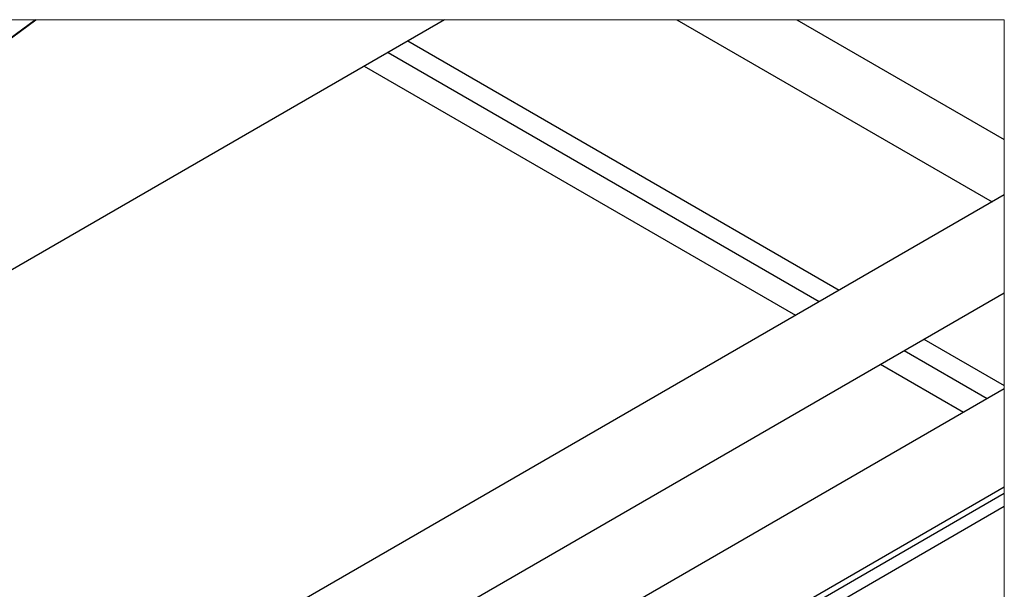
# Model space of a CAD drawing. Header units: millimetres. Extents: x 0 to 25230, y 0 to 17820.
# Tile 213 of 244: x 12799 to 13794, y 15777 to 16352. Entities that reach past the tile are written whole.
import ezdxf

# ---------------------------------------------------------------- set-up
doc = ezdxf.new("R2010")
doc.units = ezdxf.units.MM
doc.linetypes.add('SLD-Sólida', pattern=[0])
doc.layers.add('REFERÊNCIAS', color=9, linetype='SLD-Sólida')

msp = doc.modelspace()

# ---------------------------------------------------------------- linework, layer by layer
at = {"color": 7, "linetype": 'SLD-Sólida', "lineweight": 25, "ltscale": 30}
for p, q in [((13794.04, 16175.59), (13042.33, 15741.64)), ((13085.18, 15667.41), (13794.04, 16076.62)), ((13794.04, 15979.65), (13212.04, 15643.67)), ((13254.89, 15569.44), (13794.04, 15880.68)), ((13794.04, 15860.64), (13250.87, 15547.07))]:
    msp.add_line(p, q, dxfattribs=at)
at = {"color": 7, "linetype": 'SLD-Sólida', "lineweight": 18, "ltscale": 30, "flags": 128}
msp.add_lwpolyline([(12163.35, 16352.31), (12122.45, 16352.31), (12122.45, 16348.26), (12122.45, 16343.1), (12122.45, 16273.72), (12122.45, 15993.81), (12122.45, 15713.85), (12122.45, 15625.23), (12122.45, 15555.26), (12122.45, 15376.8), (12122.45, 15353.74), (12122.45, 15326.08), (12122.45, 15210.6), (12122.45, 15111.63), (12122.45, 15014.67), (12122.45, 14915.7), (12122.45, 14908.97), (12122.45, 14895.65), (12122.45, 14796.68), (12122.45, 14699.71), (12122.45, 14600.74), (12122.45, 14353.95), (12180.66, 14353.95), (12410.98, 14353.95), (12464.01, 14353.95), (13251.93, 14353.95), (13794.04, 14353.95), (13794.04, 14490.22), (13794.04, 15565.73), (13794.04, 15664.7), (13794.04, 15761.67), (13794.04, 15860.64), (13794.04, 15873.96), (13794.04, 15880.68), (13794.04, 15979.65), (13794.04, 15982.82), (13794.04, 16076.62), (13794.04, 16175.59), (13794.04, 16231.25), (13794.04, 16352.31), (13584.34, 16352.31), (13463.13, 16352.31), (13228.41, 16352.31), (12815.49, 16352.31), (12814.97, 16352.31), (12743.46, 16352.31), (12163.35, 16352.31)], dxfattribs=at)
at = {"layer": 'REFERÊNCIAS', "linetype": 'SLD-Sólida', "lineweight": 25, "ltscale": 30}
for p, q in [((13228.41, 16352.31), (12659.17, 16023.69)), ((12814.97, 16352.31), (12687.36, 16257.98)), ((12691.9, 16260.95), (12815.49, 16352.31)), ((13463.13, 16352.31), (13781.64, 16168.43)), ((13584.34, 16352.31), (13794.04, 16231.25)), ((13191.2, 16330.83), (13627.07, 16079.2)), ((13171.23, 16319.29), (13607.1, 16067.67)), ((13147.27, 16305.46), (13583.14, 16053.84)), ((13712.79, 16029.72), (13794.04, 15982.82)), ((13692.82, 16018.19), (13776.8, 15969.7)), ((13668.86, 16004.36), (13752.85, 15955.87)), ((13794.04, 15873.96), (13254.84, 15562.69))]:
    msp.add_line(p, q, dxfattribs=at)

doc.saveas('drawing.dxf')
